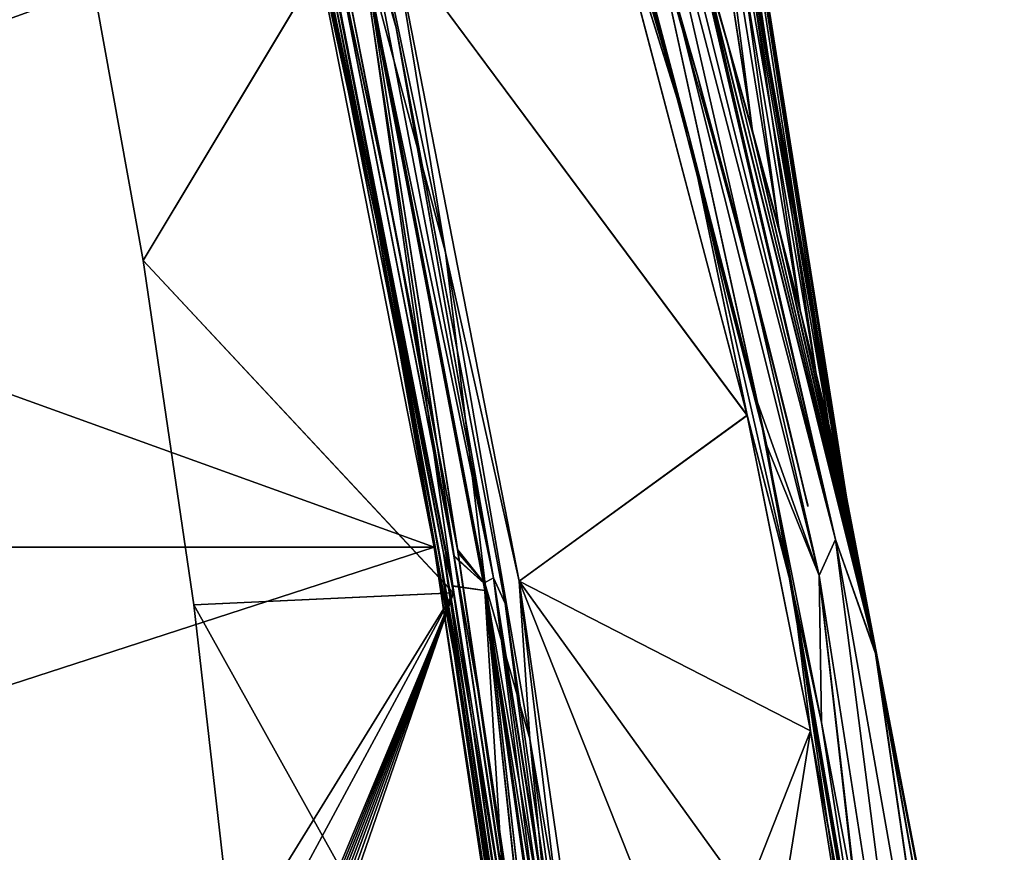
# Model space of a CAD drawing. Header units: millimetres. Extents: x -214 to 214, y -69 to 583.
# Tile 81 of 93: x 37 to 107, y 424 to 483. Entities that reach past the tile are written whole.
import ezdxf

# ---------------------------------------------------------------- set-up
doc = ezdxf.new("R2010")
doc.units = ezdxf.units.MM
doc.header["$LTSCALE"] = 62.021132
for name, color, linetype in [('442', 7, 'CONTINUOUS'), ('451', 7, 'CONTINUOUS'), ('472', 7, 'CONTINUOUS'), ('484', 7, 'CONTINUOUS'), ('485', 7, 'CONTINUOUS'), ('486', 7, 'CONTINUOUS'), ('487', 7, 'CONTINUOUS'), ('500', 7, 'CONTINUOUS'), ('501', 7, 'CONTINUOUS'), ('505', 7, 'CONTINUOUS'), ('506', 7, 'CONTINUOUS'), ('507', 7, 'CONTINUOUS'), ('508', 7, 'CONTINUOUS'), ('519', 7, 'CONTINUOUS'), ('520', 7, 'CONTINUOUS'), ('528', 7, 'CONTINUOUS'), ('529', 7, 'CONTINUOUS'), ('530', 7, 'CONTINUOUS'), ('531', 7, 'CONTINUOUS'), ('532', 7, 'CONTINUOUS'), ('536', 7, 'CONTINUOUS'), ('540', 7, 'CONTINUOUS'), ('563', 7, 'CONTINUOUS'), ('564', 7, 'CONTINUOUS'), ('565', 7, 'CONTINUOUS'), ('566', 7, 'CONTINUOUS'), ('572', 7, 'CONTINUOUS'), ('585', 7, 'CONTINUOUS'), ('609', 7, 'CONTINUOUS'), ('610', 7, 'CONTINUOUS'), ('611', 7, 'CONTINUOUS'), ('612', 7, 'CONTINUOUS')]:
    doc.layers.add(name, color=color, linetype=linetype)

msp = doc.modelspace()

# ---------------------------------------------------------------- linework, layer by layer
at = {"layer": '442', "color": 7, "linetype": 'Continuous'}
for points in [[(80.838, 500.869, 53.486), (95.134, 445.99, 57.22), (81.439, 501.317, 32.415), (80.838, 500.869, 53.486)], [(81.439, 501.317, 32.415), (95.134, 445.99, 57.22), (84.723, 490.624, 28.343), (81.439, 501.317, 32.415)], [(93.979, 443.448, 84.587), (80.838, 500.869, 53.486), (80.507, 497.306, 78.403), (93.979, 443.448, 84.587)], [(95.134, 445.99, 57.22), (80.838, 500.869, 53.486), (93.979, 443.448, 84.587), (95.134, 445.99, 57.22)], [(90.284, 452.616, 104.894), (80.507, 497.306, 78.403), (79.435, 494.74, 99.584), (90.284, 452.616, 104.894)], [(93.979, 443.448, 84.587), (80.507, 497.306, 78.403), (90.284, 452.616, 104.894), (93.979, 443.448, 84.587)], [(95.134, 445.99, 57.22), (85.365, 488.462, 27.478), (84.723, 490.624, 28.343), (95.134, 445.99, 57.22)], [(85.365, 488.462, 27.478), (97.968, 437.932, 29.11), (87.415, 481.402, 24.531), (85.365, 488.462, 27.478)], [(97.968, 437.932, 29.11), (85.365, 488.462, 27.478), (95.134, 445.99, 57.22), (97.968, 437.932, 29.11)], [(87.415, 481.402, 24.531), (97.968, 437.932, 29.11), (89.343, 474.518, 21.432), (87.415, 481.402, 24.531)], [(89.343, 474.518, 21.432), (97.968, 437.932, 29.11), (91.325, 467.17, 17.768), (89.343, 474.518, 21.432)], [(91.325, 467.17, 17.768), (97.968, 437.932, 29.11), (92.775, 461.603, 14.599), (91.325, 467.17, 17.768)], [(92.775, 461.603, 14.599), (97.968, 437.932, 29.11), (93.686, 458.014, 12.245), (92.775, 461.603, 14.599)], [(93.686, 458.014, 12.245), (97.968, 437.932, 29.11), (94.549, 454.546, 9.549), (93.686, 458.014, 12.245)], [(94.549, 454.546, 9.549), (97.968, 437.932, 29.11), (95.256, 451.662, 6.63), (94.549, 454.546, 9.549)], [(97.841, 409.371, 108.108), (93.979, 443.448, 84.587), (90.284, 452.616, 104.894), (97.841, 409.371, 108.108)], [(95.256, 451.662, 6.63), (97.968, 437.932, 29.11), (95.755, 449.601, 3.305), (95.256, 451.662, 6.63)], [(95.755, 449.601, 3.305), (97.968, 437.932, 29.11), (95.907, 448.988, 0), (95.755, 449.601, 3.305)], [(95.907, 448.988, 0), (97.968, 437.932, 29.11), (106.78, 392.333, 0), (95.907, 448.988, 0)], [(102.445, 389.152, 89.984), (95.134, 445.99, 57.22), (93.979, 443.448, 84.587), (102.445, 389.152, 89.984)], [(104.875, 390.614, 60.45), (97.968, 437.932, 29.11), (95.134, 445.99, 57.22), (104.875, 390.614, 60.45)], [(104.875, 390.614, 60.45), (95.134, 445.99, 57.22), (102.445, 389.152, 89.984), (104.875, 390.614, 60.45)], [(102.445, 389.152, 89.984), (93.979, 443.448, 84.587), (100.062, 390.891, 108.77), (102.445, 389.152, 89.984)], [(100.062, 390.891, 108.77), (93.979, 443.448, 84.587), (98.037, 407.915, 108.177), (100.062, 390.891, 108.77)], [(98.037, 407.915, 108.177), (93.979, 443.448, 84.587), (97.94, 408.643, 108.143), (98.037, 407.915, 108.177)], [(97.94, 408.643, 108.143), (93.979, 443.448, 84.587), (97.841, 409.371, 108.108), (97.94, 408.643, 108.143)], [(97.968, 437.932, 29.11), (107.057, 386.672, 30.452), (106.78, 392.333, 0), (97.968, 437.932, 29.11)], [(107.057, 386.672, 30.452), (97.968, 437.932, 29.11), (104.875, 390.614, 60.45), (107.057, 386.672, 30.452)]]:
    msp.add_3dface(points, dxfattribs=at)
at = {"layer": '451', "color": 7, "linetype": 'Continuous'}
for points in [[(80.506, 497.307, -78.403), (80.837, 500.87, -53.486), (93.979, 443.448, -84.587), (80.506, 497.307, -78.403)], [(80.837, 500.87, -53.486), (85.363, 488.468, -27.476), (95.134, 445.99, -57.22), (80.837, 500.87, -53.486)], [(80.837, 500.87, -53.486), (95.134, 445.99, -57.22), (93.979, 443.448, -84.587), (80.837, 500.87, -53.486)], [(78.532, 497.715, -99.122), (80.506, 497.307, -78.403), (89.615, 455.682, -104.58), (78.532, 497.715, -99.122)], [(80.506, 497.307, -78.403), (93.979, 443.448, -84.587), (89.615, 455.682, -104.58), (80.506, 497.307, -78.403)], [(85.363, 488.468, -27.476), (87.55, 480.929, -24.326), (97.966, 437.94, -29.11), (85.363, 488.468, -27.476)], [(85.363, 488.468, -27.476), (97.966, 437.94, -29.11), (95.134, 445.99, -57.22), (85.363, 488.468, -27.476)], [(87.55, 480.929, -24.326), (89.462, 474.086, -21.228), (97.966, 437.94, -29.11), (87.55, 480.929, -24.326)], [(89.462, 474.086, -21.228), (91.252, 467.445, -17.909), (97.966, 437.94, -29.11), (89.462, 474.086, -21.228)], [(91.252, 467.445, -17.909), (92.731, 461.773, -14.701), (97.966, 437.94, -29.11), (91.252, 467.445, -17.909)], [(92.731, 461.773, -14.701), (93.69, 457.996, -12.233), (97.966, 437.94, -29.11), (92.731, 461.773, -14.701)], [(93.69, 457.996, -12.233), (94.596, 454.359, -9.377), (97.966, 437.94, -29.11), (93.69, 457.996, -12.233)], [(89.615, 455.682, -104.58), (93.979, 443.448, -84.587), (94.132, 433.043, -106.63), (89.615, 455.682, -104.58)], [(94.596, 454.359, -9.377), (95.251, 451.68, -6.641), (97.966, 437.94, -29.11), (94.596, 454.359, -9.377)], [(95.251, 451.68, -6.641), (95.768, 449.546, -3.138), (97.966, 437.94, -29.11), (95.251, 451.68, -6.641)], [(95.768, 449.546, -3.138), (95.907, 448.988, 0), (97.966, 437.94, -29.11), (95.768, 449.546, -3.138)], [(95.907, 448.988, 0), (106.78, 392.333, 0), (97.966, 437.94, -29.11), (95.907, 448.988, 0)], [(93.979, 443.448, -84.587), (95.134, 445.99, -57.22), (102.445, 389.153, -89.984), (93.979, 443.448, -84.587)], [(95.134, 445.99, -57.22), (97.966, 437.94, -29.11), (104.875, 390.614, -60.45), (95.134, 445.99, -57.22)], [(95.134, 445.99, -57.22), (104.875, 390.614, -60.45), (102.445, 389.153, -89.984), (95.134, 445.99, -57.22)], [(93.979, 443.448, -84.587), (102.445, 389.153, -89.984), (94.132, 433.043, -106.63), (93.979, 443.448, -84.587)], [(97.966, 437.94, -29.11), (106.78, 392.333, 0), (107.056, 386.676, -30.452), (97.966, 437.94, -29.11)], [(97.966, 437.94, -29.11), (107.056, 386.676, -30.452), (104.875, 390.614, -60.45), (97.966, 437.94, -29.11)], [(94.132, 433.043, -106.63), (102.445, 389.153, -89.984), (97.841, 409.371, -108.108), (94.132, 433.043, -106.63)]]:
    msp.add_3dface(points, dxfattribs=at)
at = {"layer": '472', "color": 7, "linetype": 'Continuous'}
for points in [[(75.593, 506.007, -98.923), (78.532, 497.715, -99.122), (84.82, 474.392, -103.591), (75.593, 506.007, -98.923)], [(75.593, 506.007, -98.923), (84.82, 474.392, -103.591), (77.805, 496.841, -101.427), (75.593, 506.007, -98.923)], [(78.532, 497.715, -99.122), (89.615, 455.682, -104.58), (84.82, 474.392, -103.591), (78.532, 497.715, -99.122)], [(77.805, 496.841, -101.427), (84.82, 474.392, -103.591), (88.89, 454.764, -106.854), (77.805, 496.841, -101.427)], [(84.82, 474.392, -103.591), (89.615, 455.682, -104.58), (92.166, 442.128, -106.985), (84.82, 474.392, -103.591)], [(84.82, 474.392, -103.591), (92.166, 442.128, -106.985), (88.89, 454.764, -106.854), (84.82, 474.392, -103.591)], [(89.615, 455.682, -104.58), (94.132, 433.043, -106.63), (92.166, 442.128, -106.985), (89.615, 455.682, -104.58)], [(88.89, 454.764, -106.854), (92.166, 442.128, -106.985), (93.361, 432.454, -108.785), (88.89, 454.764, -106.854)], [(94.132, 433.043, -106.63), (97.841, 409.371, -108.108), (92.166, 442.128, -106.985), (94.132, 433.043, -106.63)], [(97.841, 409.371, -108.108), (97.618, 409.383, -109.042), (92.166, 442.128, -106.985), (97.841, 409.371, -108.108)], [(92.166, 442.128, -106.985), (97.618, 409.383, -109.042), (93.361, 432.454, -108.785), (92.166, 442.128, -106.985)], [(97.618, 409.383, -109.042), (97.57, 409.382, -109.164), (93.361, 432.454, -108.785), (97.618, 409.383, -109.042)], [(97.57, 409.382, -109.164), (97.03, 409.352, -110.105), (93.361, 432.454, -108.785), (97.57, 409.382, -109.164)]]:
    msp.add_3dface(points, dxfattribs=at)
at = {"layer": '484', "color": 7, "linetype": 'Continuous'}
for points in [[(75.866, 561.549, -18.457), (78.079, 561.549, -0.256), (89.265, 474.863, -21.463), (75.866, 561.549, -18.457)], [(86.894, 483.302, -25.192), (75.866, 561.549, -18.457), (89.265, 474.863, -21.463), (86.894, 483.302, -25.192)], [(95.907, 448.988, 0), (78.079, 561.549), (75.907, 561.549, 18.291), (95.907, 448.988, 0)], [(95.907, 448.988, 0), (75.907, 561.549, 18.291), (95.854, 449.199, 1.947), (95.907, 448.988, 0)], [(95.854, 449.199, 1.947), (75.907, 561.549, 18.291), (95.652, 450.033, 4.136), (95.854, 449.199, 1.947)], [(95.652, 450.033, 4.136), (75.907, 561.549, 18.291), (95.257, 451.669, 6.565), (95.652, 450.033, 4.136)], [(95.257, 451.669, 6.565), (75.907, 561.549, 18.291), (94.637, 454.206, 9.172), (95.257, 451.669, 6.565)], [(94.637, 454.206, 9.172), (75.907, 561.549, 18.291), (93.77, 457.702, 11.938), (94.637, 454.206, 9.172)], [(93.77, 457.702, 11.938), (75.907, 561.549, 18.291), (92.618, 462.245, 14.891), (93.77, 457.702, 11.938)], [(92.618, 462.245, 14.891), (75.907, 561.549, 18.291), (91.136, 467.927, 18.056), (92.618, 462.245, 14.891)], [(91.136, 467.927, 18.056), (75.907, 561.549, 18.291), (89.26, 474.883, 21.472), (91.136, 467.927, 18.056)], [(89.26, 474.883, 21.472), (75.907, 561.549, 18.291), (86.889, 483.322, 25.201), (89.26, 474.883, 21.472)], [(78.079, 561.549), (95.907, 448.988, 0), (95.853, 449.202, -1.959), (78.079, 561.549)], [(78.079, 561.549, -0.256), (78.079, 561.549, -0.128), (95.853, 449.202, -1.959), (78.079, 561.549, -0.256)], [(89.265, 474.863, -21.463), (78.079, 561.549, -0.256), (91.144, 467.897, -18.04), (89.265, 474.863, -21.463)], [(91.144, 467.897, -18.04), (78.079, 561.549, -0.256), (92.622, 462.228, -14.881), (91.144, 467.897, -18.04)], [(92.622, 462.228, -14.881), (78.079, 561.549, -0.256), (93.768, 457.71, -11.944), (92.622, 462.228, -14.881)], [(93.768, 457.71, -11.944), (78.079, 561.549, -0.256), (94.635, 454.214, -9.179), (93.768, 457.71, -11.944)], [(94.635, 454.214, -9.179), (78.079, 561.549, -0.256), (95.255, 451.674, -6.571), (94.635, 454.214, -9.179)], [(95.255, 451.674, -6.571), (78.079, 561.549, -0.256), (95.651, 450.038, -4.145), (95.255, 451.674, -6.571)], [(95.651, 450.038, -4.145), (78.079, 561.549, -0.256), (95.853, 449.202, -1.959), (95.651, 450.038, -4.145)], [(78.079, 561.549, -0.128), (78.079, 561.549), (95.853, 449.202, -1.959), (78.079, 561.549, -0.128)]]:
    msp.add_3dface(points, dxfattribs=at)
at = {"layer": '485', "color": 7, "linetype": 'Continuous'}
for points in [[(87.55, 480.929, -24.326), (85.363, 488.468, -27.476), (86.894, 483.302, -25.192), (87.55, 480.929, -24.326)], [(87.55, 480.929, -24.326), (86.894, 483.302, -25.192), (89.265, 474.863, -21.463), (87.55, 480.929, -24.326)], [(89.462, 474.086, -21.228), (87.55, 480.929, -24.326), (89.265, 474.863, -21.463), (89.462, 474.086, -21.228)], [(89.462, 474.086, -21.228), (89.265, 474.863, -21.463), (91.144, 467.897, -18.04), (89.462, 474.086, -21.228)], [(91.252, 467.445, -17.909), (89.462, 474.086, -21.228), (91.144, 467.897, -18.04), (91.252, 467.445, -17.909)], [(91.252, 467.445, -17.909), (91.144, 467.897, -18.04), (92.622, 462.228, -14.881), (91.252, 467.445, -17.909)], [(92.731, 461.773, -14.701), (91.252, 467.445, -17.909), (92.622, 462.228, -14.881), (92.731, 461.773, -14.701)], [(92.731, 461.773, -14.701), (92.622, 462.228, -14.881), (93.768, 457.71, -11.944), (92.731, 461.773, -14.701)], [(93.69, 457.996, -12.233), (92.731, 461.773, -14.701), (93.768, 457.71, -11.944), (93.69, 457.996, -12.233)], [(94.596, 454.359, -9.377), (93.69, 457.996, -12.233), (93.768, 457.71, -11.944), (94.596, 454.359, -9.377)], [(94.596, 454.359, -9.377), (93.768, 457.71, -11.944), (94.635, 454.214, -9.179), (94.596, 454.359, -9.377)], [(95.251, 451.68, -6.641), (94.596, 454.359, -9.377), (94.635, 454.214, -9.179), (95.251, 451.68, -6.641)], [(95.251, 451.68, -6.641), (94.635, 454.214, -9.179), (95.255, 451.674, -6.571), (95.251, 451.68, -6.641)], [(95.768, 449.546, -3.138), (95.251, 451.68, -6.641), (95.651, 450.038, -4.145), (95.768, 449.546, -3.138)], [(95.251, 451.68, -6.641), (95.255, 451.674, -6.571), (95.651, 450.038, -4.145), (95.251, 451.68, -6.641)], [(95.768, 449.546, -3.138), (95.651, 450.038, -4.145), (95.853, 449.202, -1.959), (95.768, 449.546, -3.138)], [(95.907, 448.988, 0), (95.768, 449.546, -3.138), (95.853, 449.202, -1.959), (95.907, 448.988, 0)]]:
    msp.add_3dface(points, dxfattribs=at)
at = {"layer": '486', "color": 7, "linetype": 'Continuous'}
for points in [[(85.365, 488.462, 27.478), (87.415, 481.402, 24.531), (86.889, 483.322, 25.201), (85.365, 488.462, 27.478)], [(87.415, 481.402, 24.531), (89.26, 474.883, 21.472), (86.889, 483.322, 25.201), (87.415, 481.402, 24.531)], [(87.415, 481.402, 24.531), (89.343, 474.518, 21.432), (89.26, 474.883, 21.472), (87.415, 481.402, 24.531)], [(89.343, 474.518, 21.432), (91.136, 467.927, 18.056), (89.26, 474.883, 21.472), (89.343, 474.518, 21.432)], [(89.343, 474.518, 21.432), (91.325, 467.17, 17.768), (91.136, 467.927, 18.056), (89.343, 474.518, 21.432)], [(91.325, 467.17, 17.768), (92.618, 462.245, 14.891), (91.136, 467.927, 18.056), (91.325, 467.17, 17.768)], [(91.325, 467.17, 17.768), (92.775, 461.603, 14.599), (92.618, 462.245, 14.891), (91.325, 467.17, 17.768)], [(92.775, 461.603, 14.599), (93.686, 458.014, 12.245), (92.618, 462.245, 14.891), (92.775, 461.603, 14.599)], [(93.686, 458.014, 12.245), (93.77, 457.702, 11.938), (92.618, 462.245, 14.891), (93.686, 458.014, 12.245)], [(93.686, 458.014, 12.245), (94.549, 454.546, 9.549), (93.77, 457.702, 11.938), (93.686, 458.014, 12.245)], [(94.549, 454.546, 9.549), (94.637, 454.206, 9.172), (93.77, 457.702, 11.938), (94.549, 454.546, 9.549)], [(94.549, 454.546, 9.549), (95.256, 451.662, 6.63), (94.637, 454.206, 9.172), (94.549, 454.546, 9.549)], [(95.256, 451.662, 6.63), (95.257, 451.669, 6.565), (94.637, 454.206, 9.172), (95.256, 451.662, 6.63)], [(95.256, 451.662, 6.63), (95.755, 449.601, 3.305), (95.257, 451.669, 6.565), (95.256, 451.662, 6.63)], [(95.755, 449.601, 3.305), (95.652, 450.033, 4.136), (95.257, 451.669, 6.565), (95.755, 449.601, 3.305)], [(95.755, 449.601, 3.305), (95.854, 449.199, 1.947), (95.652, 450.033, 4.136), (95.755, 449.601, 3.305)], [(95.755, 449.601, 3.305), (95.907, 448.988, 0), (95.854, 449.199, 1.947), (95.755, 449.601, 3.305)]]:
    msp.add_3dface(points, dxfattribs=at)
at = {"layer": '487', "color": 7, "linetype": 'Continuous'}
for points in [[(84.82, 474.392, 103.591), (79.435, 494.74, 99.584), (75.593, 506.007, 98.923), (84.82, 474.392, 103.591)], [(84.82, 474.392, 103.591), (75.593, 506.007, 98.923), (77.8, 496.857, 101.424), (84.82, 474.392, 103.591)], [(88.886, 454.781, 106.852), (84.82, 474.392, 103.591), (77.8, 496.857, 101.424), (88.886, 454.781, 106.852)], [(90.284, 452.616, 104.894), (79.435, 494.74, 99.584), (84.82, 474.392, 103.591), (90.284, 452.616, 104.894)], [(92.166, 442.128, 106.985), (90.284, 452.616, 104.894), (84.82, 474.392, 103.591), (92.166, 442.128, 106.985)], [(92.166, 442.128, 106.985), (84.82, 474.392, 103.591), (88.886, 454.781, 106.852), (92.166, 442.128, 106.985)], [(93.359, 432.465, 108.784), (92.166, 442.128, 106.985), (88.886, 454.781, 106.852), (93.359, 432.465, 108.784)], [(97.841, 409.371, 108.108), (90.284, 452.616, 104.894), (97.618, 409.383, 109.042), (97.841, 409.371, 108.108)], [(97.618, 409.383, 109.042), (90.284, 452.616, 104.894), (92.166, 442.128, 106.985), (97.618, 409.383, 109.042)], [(97.618, 409.383, 109.042), (92.166, 442.128, 106.985), (97.57, 409.382, 109.164), (97.618, 409.383, 109.042)], [(97.03, 409.352, 110.105), (92.166, 442.128, 106.985), (93.359, 432.465, 108.784), (97.03, 409.352, 110.105)], [(92.166, 442.128, 106.985), (97.03, 409.352, 110.105), (97.57, 409.382, 109.164), (92.166, 442.128, 106.985)]]:
    msp.add_3dface(points, dxfattribs=at)
at = {"layer": '500', "color": 7, "linetype": 'Continuous'}
for points in [[(59.714, 489.709, -118.461), (61.711, 488.163, -118.774), (68.468, 445.057, -127.358), (59.714, 489.709, -118.461)], [(61.711, 488.163, -118.774), (70.379, 442.831, -127.648), (68.468, 445.057, -127.358), (61.711, 488.163, -118.774)], [(70.379, 442.831, -127.648), (75.171, 400.061, -132.515), (68.468, 445.057, -127.358), (70.379, 442.831, -127.648)], [(76.896, 396.903, -132.689), (75.171, 400.061, -132.515), (70.379, 442.831, -127.648), (76.896, 396.903, -132.689)]]:
    msp.add_3dface(points, dxfattribs=at)
at = {"layer": '501', "color": 7, "linetype": 'Continuous'}
for points in [[(56.863, 501.291, -115.42), (59.714, 489.709, -118.461), (63.981, 468.106, -123.155), (56.863, 501.291, -115.42)], [(56.863, 501.291, -115.42), (63.981, 468.106, -123.155), (59.393, 489.667, -118.147), (56.863, 501.291, -115.42)], [(59.393, 489.667, -118.147), (63.981, 468.106, -123.155), (68.121, 445.17, -127.029), (59.393, 489.667, -118.147)], [(59.714, 489.709, -118.461), (68.468, 445.057, -127.358), (63.981, 468.106, -123.155), (59.714, 489.709, -118.461)], [(63.981, 468.106, -123.155), (68.468, 445.057, -127.358), (70.032, 434.301, -128.847), (63.981, 468.106, -123.155)], [(63.981, 468.106, -123.155), (70.032, 434.301, -128.847), (68.121, 445.17, -127.029), (63.981, 468.106, -123.155)], [(70.032, 434.301, -128.847), (74.954, 400.027, -132.433), (68.121, 445.17, -127.029), (70.032, 434.301, -128.847)], [(68.121, 445.17, -127.029), (74.954, 400.027, -132.433), (74.948, 400.026, -132.428), (68.121, 445.17, -127.029)], [(74.863, 400, -132.216), (68.121, 445.17, -127.029), (74.948, 400.026, -132.428), (74.863, 400, -132.216)], [(68.468, 445.057, -127.358), (75.171, 400.061, -132.515), (70.032, 434.301, -128.847), (68.468, 445.057, -127.358)], [(70.032, 434.301, -128.847), (75.171, 400.061, -132.515), (74.954, 400.027, -132.433), (70.032, 434.301, -128.847)]]:
    msp.add_3dface(points, dxfattribs=at)
at = {"layer": '505', "color": 7, "linetype": 'Continuous'}
for points in [[(56.863, 501.291, 115.42), (63.981, 468.106, 123.155), (59.691, 489.83, 118.431), (56.863, 501.291, 115.42)], [(63.981, 468.106, 123.155), (56.863, 501.291, 115.42), (59.394, 489.662, 118.148), (63.981, 468.106, 123.155)], [(59.691, 489.83, 118.431), (63.981, 468.106, 123.155), (68.422, 445.294, 127.321), (59.691, 489.83, 118.431)], [(68.122, 445.165, 127.03), (63.981, 468.106, 123.155), (59.394, 489.662, 118.148), (68.122, 445.165, 127.03)], [(63.981, 468.106, 123.155), (70.032, 434.301, 128.847), (68.422, 445.294, 127.321), (63.981, 468.106, 123.155)], [(70.032, 434.301, 128.847), (63.981, 468.106, 123.155), (68.122, 445.165, 127.03), (70.032, 434.301, 128.847)], [(74.954, 400.027, 132.433), (75.18, 400.062, 132.514), (68.422, 445.294, 127.321), (74.954, 400.027, 132.433)], [(70.032, 434.301, 128.847), (74.954, 400.027, 132.433), (68.422, 445.294, 127.321), (70.032, 434.301, 128.847)], [(74.863, 400, 132.216), (70.032, 434.301, 128.847), (68.122, 445.165, 127.03), (74.863, 400, 132.216)], [(74.954, 400.027, 132.433), (70.032, 434.301, 128.847), (74.948, 400.026, 132.428), (74.954, 400.027, 132.433)], [(70.032, 434.301, 128.847), (74.863, 400, 132.216), (74.948, 400.026, 132.428), (70.032, 434.301, 128.847)]]:
    msp.add_3dface(points, dxfattribs=at)
at = {"layer": '506', "color": 7, "linetype": 'Continuous'}
for points in [[(59.691, 489.83, 118.431), (68.422, 445.294, 127.321), (61.711, 488.16, 118.775), (59.691, 489.83, 118.431)], [(61.711, 488.16, 118.775), (68.422, 445.294, 127.321), (70.38, 442.827, 127.648), (61.711, 488.16, 118.775)], [(68.422, 445.294, 127.321), (75.18, 400.062, 132.514), (70.38, 442.827, 127.648), (68.422, 445.294, 127.321)], [(70.38, 442.827, 127.648), (75.18, 400.062, 132.514), (75.39, 398.289, 132.641), (70.38, 442.827, 127.648)], [(76.897, 396.903, 132.689), (70.38, 442.827, 127.648), (75.39, 398.289, 132.641), (76.897, 396.903, 132.689)]]:
    msp.add_3dface(points, dxfattribs=at)
at = {"layer": '507', "color": 7, "linetype": 'Continuous'}
for points in [[(61.711, 488.16, 118.775), (67.57, 466.286, 123.246), (60.461, 500.028, 115.481), (61.711, 488.16, 118.775)], [(67.57, 466.286, 123.246), (63.925, 488.403, 117.897), (60.461, 500.028, 115.481), (67.57, 466.286, 123.246)], [(61.711, 488.16, 118.775), (70.38, 442.827, 127.648), (67.57, 466.286, 123.246), (61.711, 488.16, 118.775)], [(72.778, 443.056, 126.672), (63.925, 488.403, 117.897), (67.57, 466.286, 123.246), (72.778, 443.056, 126.672)], [(70.38, 442.827, 127.648), (73.524, 431.903, 128.901), (67.57, 466.286, 123.246), (70.38, 442.827, 127.648)], [(73.524, 431.903, 128.901), (72.778, 443.056, 126.672), (67.57, 466.286, 123.246), (73.524, 431.903, 128.901)], [(70.38, 442.827, 127.648), (76.897, 396.903, 132.689), (73.524, 431.903, 128.901), (70.38, 442.827, 127.648)], [(79.45, 397.133, 131.614), (72.778, 443.056, 126.672), (78.268, 397.045, 132.381), (79.45, 397.133, 131.614)], [(78.268, 397.045, 132.381), (72.778, 443.056, 126.672), (73.524, 431.903, 128.901), (78.268, 397.045, 132.381)], [(76.897, 396.903, 132.689), (78.268, 397.045, 132.381), (73.524, 431.903, 128.901), (76.897, 396.903, 132.689)]]:
    msp.add_3dface(points, dxfattribs=at)
at = {"layer": '508', "color": 7, "linetype": 'Continuous'}
for points in [[(88.886, 454.781, 106.852), (77.8, 496.857, 101.424), (63.925, 488.403, 117.897), (88.886, 454.781, 106.852)], [(88.886, 454.781, 106.852), (63.925, 488.403, 117.897), (72.778, 443.056, 126.672), (88.886, 454.781, 106.852)], [(93.359, 432.465, 108.784), (88.886, 454.781, 106.852), (72.778, 443.056, 126.672), (93.359, 432.465, 108.784)], [(93.359, 432.465, 108.784), (72.778, 443.056, 126.672), (79.45, 397.133, 131.614), (93.359, 432.465, 108.784)], [(93.359, 432.465, 108.784), (79.45, 397.133, 131.614), (88.659, 403.124, 121.268), (93.359, 432.465, 108.784)], [(97.03, 409.352, 110.105), (93.359, 432.465, 108.784), (88.659, 403.124, 121.268), (97.03, 409.352, 110.105)]]:
    msp.add_3dface(points, dxfattribs=at)
at = {"layer": '519', "color": 7, "linetype": 'Continuous'}
for points in [[(77.805, 496.841, -101.427), (88.89, 454.764, -106.854), (63.925, 488.392, -117.901), (77.805, 496.841, -101.427)], [(63.925, 488.392, -117.901), (88.89, 454.764, -106.854), (72.779, 443.048, -126.673), (63.925, 488.392, -117.901)], [(88.89, 454.764, -106.854), (93.361, 432.454, -108.785), (72.779, 443.048, -126.673), (88.89, 454.764, -106.854)], [(93.361, 432.454, -108.785), (97.03, 409.352, -110.105), (72.779, 443.048, -126.673), (93.361, 432.454, -108.785)], [(72.779, 443.048, -126.673), (97.03, 409.352, -110.105), (88.659, 403.124, -121.268), (72.779, 443.048, -126.673)], [(79.45, 397.133, -131.614), (72.779, 443.048, -126.673), (88.659, 403.124, -121.268), (79.45, 397.133, -131.614)]]:
    msp.add_3dface(points, dxfattribs=at)
at = {"layer": '520', "color": 7, "linetype": 'Continuous'}
for points in [[(61.711, 488.163, -118.774), (60.461, 500.028, -115.481), (67.57, 466.286, -123.246), (61.711, 488.163, -118.774)], [(60.461, 500.028, -115.481), (63.925, 488.392, -117.901), (67.57, 466.286, -123.246), (60.461, 500.028, -115.481)], [(70.379, 442.831, -127.648), (61.711, 488.163, -118.774), (67.57, 466.286, -123.246), (70.379, 442.831, -127.648)], [(63.925, 488.392, -117.901), (72.779, 443.048, -126.673), (67.57, 466.286, -123.246), (63.925, 488.392, -117.901)], [(70.379, 442.831, -127.648), (67.57, 466.286, -123.246), (73.524, 431.903, -128.901), (70.379, 442.831, -127.648)], [(67.57, 466.286, -123.246), (72.779, 443.048, -126.673), (73.524, 431.903, -128.901), (67.57, 466.286, -123.246)], [(76.896, 396.903, -132.689), (70.379, 442.831, -127.648), (78.268, 397.045, -132.381), (76.896, 396.903, -132.689)], [(70.379, 442.831, -127.648), (73.524, 431.903, -128.901), (78.268, 397.045, -132.381), (70.379, 442.831, -127.648)], [(72.779, 443.048, -126.673), (79.45, 397.133, -131.614), (73.524, 431.903, -128.901), (72.779, 443.048, -126.673)], [(73.524, 431.903, -128.901), (79.45, 397.133, -131.614), (78.268, 397.045, -132.381), (73.524, 431.903, -128.901)]]:
    msp.add_3dface(points, dxfattribs=at)
at = {"layer": '528', "color": 7, "linetype": 'Continuous'}
for points in [[(82.557, 488.667, 26.768), (85.393, 478.7, 22.729), (83.916, 483.449, 25.622), (82.557, 488.667, 26.768)], [(83.916, 483.449, 25.622), (85.393, 478.7, 22.729), (86.368, 474.779, 21.803), (83.916, 483.449, 25.622)], [(85.393, 478.7, 22.729), (87.608, 470.551, 19.056), (86.368, 474.779, 21.803), (85.393, 478.7, 22.729)], [(86.368, 474.779, 21.803), (87.608, 470.551, 19.056), (87.999, 468.784, 18.896), (86.368, 474.779, 21.803)], [(87.608, 470.551, 19.056), (89.341, 463.927, 15.677), (87.999, 468.784, 18.896), (87.608, 470.551, 19.056)], [(87.999, 468.784, 18.896), (89.341, 463.927, 15.677), (89.671, 462.428, 15.435), (87.999, 468.784, 18.896)], [(89.341, 463.927, 15.677), (90.678, 458.652, 12.545), (89.671, 462.428, 15.435), (89.341, 463.927, 15.677)], [(89.671, 462.428, 15.435), (90.678, 458.652, 12.545), (90.785, 458.069, 12.687), (89.671, 462.428, 15.435)], [(90.678, 458.652, 12.545), (91.681, 454.594, 9.621), (90.785, 458.069, 12.687), (90.678, 458.652, 12.545)], [(90.785, 458.069, 12.687), (91.681, 454.594, 9.621), (91.79, 454.042, 9.628), (90.785, 458.069, 12.687)], [(91.681, 454.594, 9.621), (92.393, 451.659, 6.884), (91.79, 454.042, 9.628), (91.681, 454.594, 9.621)], [(91.79, 454.042, 9.628), (92.393, 451.659, 6.884), (92.493, 451.175, 6.773), (91.79, 454.042, 9.628)], [(92.393, 451.659, 6.884), (92.847, 449.767, 4.348), (92.493, 451.175, 6.773), (92.393, 451.659, 6.884)], [(92.493, 451.175, 6.773), (92.847, 449.767, 4.348), (93.039, 448.921, 3.143), (92.493, 451.175, 6.773)], [(92.847, 449.767, 4.348), (93.081, 448.791, 2.05), (93.039, 448.921, 3.143), (92.847, 449.767, 4.348)], [(93.039, 448.921, 3.143), (93.081, 448.791, 2.05), (93.183, 448.334, 0), (93.039, 448.921, 3.143)], [(93.143, 448.54, 0), (93.162, 448.436, 0), (93.081, 448.791, 2.05), (93.143, 448.54, 0)], [(93.081, 448.791, 2.05), (93.162, 448.436, 0), (93.172, 448.385, 0), (93.081, 448.791, 2.05)], [(93.183, 448.334, 0), (93.081, 448.791, 2.05), (93.172, 448.385, 0), (93.183, 448.334, 0)], [(93.152, 448.488, 0), (93.162, 448.436, 0), (93.143, 448.54, 0), (93.152, 448.488, 0)]]:
    msp.add_3dface(points, dxfattribs=at)
at = {"layer": '529', "color": 7, "linetype": 'Continuous'}
for points in [[(54.736, 522.32, 107.318), (64.072, 482.194, 118.138), (62.211, 488.744, 116.834), (54.736, 522.32, 107.318)], [(62.211, 488.744, 116.834), (70.97, 443.28, 125.809), (61.516, 488.417, 117.068), (62.211, 488.744, 116.834)], [(62.211, 488.744, 116.834), (64.072, 482.194, 118.138), (70.97, 443.28, 125.809), (62.211, 488.744, 116.834)], [(61.516, 488.417, 117.068), (70.97, 443.28, 125.809), (70.269, 442.906, 126.019), (61.516, 488.417, 117.068)], [(64.072, 482.194, 118.138), (71.793, 441.479, 125.806), (70.97, 443.28, 125.809), (64.072, 482.194, 118.138)], [(70.97, 443.28, 125.809), (77.593, 396.868, 130.938), (70.269, 442.906, 126.019), (70.97, 443.28, 125.809)], [(71.793, 441.479, 125.806), (77.841, 400.375, 130.307), (70.97, 443.28, 125.809), (71.793, 441.479, 125.806)], [(70.97, 443.28, 125.809), (77.841, 400.375, 130.307), (78.053, 398.648, 130.43), (70.97, 443.28, 125.809)], [(77.593, 396.868, 130.938), (70.97, 443.28, 125.809), (78.258, 396.92, 130.55), (77.593, 396.868, 130.938)], [(78.258, 396.92, 130.55), (70.97, 443.28, 125.809), (78.053, 398.648, 130.43), (78.258, 396.92, 130.55)], [(70.269, 442.906, 126.019), (77.593, 396.868, 130.938), (76.841, 396.789, 131.094), (70.269, 442.906, 126.019)]]:
    msp.add_3dface(points, dxfattribs=at)
at = {"layer": '530', "color": 7, "linetype": 'Continuous'}
for points in [[(59.521, 489.086, 116.973), (61.516, 488.417, 117.068), (68.184, 444.802, 125.788), (59.521, 489.086, 116.973)], [(61.516, 488.417, 117.068), (70.269, 442.906, 126.019), (68.184, 444.802, 125.788), (61.516, 488.417, 117.068)], [(68.184, 444.802, 125.788), (70.269, 442.906, 126.019), (74.863, 400, 130.924), (68.184, 444.802, 125.788)], [(70.269, 442.906, 126.019), (76.841, 396.789, 131.094), (74.863, 400, 130.924), (70.269, 442.906, 126.019)]]:
    msp.add_3dface(points, dxfattribs=at)
at = {"layer": '531', "color": 7, "linetype": 'Continuous'}
for points in [[(54.736, 522.32, -107.318), (62.211, 488.744, -116.834), (64.076, 482.175, -118.142), (54.736, 522.32, -107.318)], [(70.97, 443.28, -125.809), (62.211, 488.744, -116.834), (61.517, 488.413, -117.069), (70.97, 443.28, -125.809)], [(62.211, 488.744, -116.834), (70.97, 443.28, -125.809), (64.076, 482.175, -118.142), (62.211, 488.744, -116.834)], [(70.27, 442.903, -126.019), (70.97, 443.28, -125.809), (61.517, 488.413, -117.069), (70.27, 442.903, -126.019)], [(64.076, 482.175, -118.142), (70.97, 443.28, -125.809), (71.797, 441.459, -125.809), (64.076, 482.175, -118.142)], [(76.841, 396.789, -131.094), (70.97, 443.28, -125.809), (70.27, 442.903, -126.019), (76.841, 396.789, -131.094)], [(70.97, 443.28, -125.809), (77.593, 396.868, -130.938), (71.797, 441.459, -125.809), (70.97, 443.28, -125.809)], [(77.593, 396.868, -130.938), (70.97, 443.28, -125.809), (76.841, 396.789, -131.094), (77.593, 396.868, -130.938)], [(77.593, 396.868, -130.938), (77.841, 400.375, -130.307), (71.797, 441.459, -125.809), (77.593, 396.868, -130.938)]]:
    msp.add_3dface(points, dxfattribs=at)
at = {"layer": '532', "color": 7, "linetype": 'Continuous'}
for points in [[(68.18, 444.827, -125.784), (61.517, 488.413, -117.069), (59.515, 489.11, -116.967), (68.18, 444.827, -125.784)], [(70.27, 442.903, -126.019), (61.517, 488.413, -117.069), (68.18, 444.827, -125.784), (70.27, 442.903, -126.019)], [(74.859, 400, -130.924), (70.27, 442.903, -126.019), (68.18, 444.827, -125.784), (74.859, 400, -130.924)], [(76.841, 396.789, -131.094), (70.27, 442.903, -126.019), (75.085, 398.203, -131.053), (76.841, 396.789, -131.094)], [(75.085, 398.203, -131.053), (70.27, 442.903, -126.019), (74.859, 400, -130.924), (75.085, 398.203, -131.053)]]:
    msp.add_3dface(points, dxfattribs=at)
at = {"layer": '536', "color": 7, "linetype": 'Continuous'}
for points in [[(-66.761, 445.444, -127.323), (-57.902, 490.47, -118.301), (66.76, 445.447, -127.322), (-66.761, 445.444, -127.323)], [(66.76, 445.447, -127.322), (-57.902, 490.47, -118.301), (57.901, 490.474, -118.3), (66.76, 445.447, -127.322)], [(-73.573, 399.86, -132.554), (-66.761, 445.444, -127.323), (73.573, 399.86, -132.554), (-73.573, 399.86, -132.554)], [(73.573, 399.86, -132.554), (-66.761, 445.444, -127.323), (66.76, 445.447, -127.322), (73.573, 399.86, -132.554)]]:
    msp.add_3dface(points, dxfattribs=at)
at = {"layer": '540', "color": 7, "linetype": 'Continuous'}
for points in [[(57.901, 490.474, -118.3), (55.479, 502.041, -115.259), (62.689, 468.568, -123.092), (57.901, 490.474, -118.3)], [(62.689, 468.568, -123.092), (55.479, 502.041, -115.259), (58.203, 490.422, -118.02), (62.689, 468.568, -123.092)], [(66.76, 445.447, -127.322), (57.901, 490.474, -118.3), (62.689, 468.568, -123.092), (66.76, 445.447, -127.322)], [(67.065, 445.406, -127.033), (62.689, 468.568, -123.092), (58.203, 490.422, -118.02), (67.065, 445.406, -127.033)], [(66.76, 445.447, -127.322), (62.689, 468.568, -123.092), (68.813, 434.462, -128.847), (66.76, 445.447, -127.322)], [(68.813, 434.462, -128.847), (62.689, 468.568, -123.092), (67.065, 445.406, -127.033), (68.813, 434.462, -128.847)], [(73.573, 399.86, -132.554), (66.76, 445.447, -127.322), (73.779, 399.879, -132.469), (73.573, 399.86, -132.554)], [(66.76, 445.447, -127.322), (73.786, 399.879, -132.462), (73.779, 399.879, -132.469), (66.76, 445.447, -127.322)], [(73.786, 399.879, -132.462), (66.76, 445.447, -127.322), (68.813, 434.462, -128.847), (73.786, 399.879, -132.462)], [(73.871, 399.875, -132.254), (68.813, 434.462, -128.847), (67.065, 445.406, -127.033), (73.871, 399.875, -132.254)], [(73.871, 399.875, -132.254), (73.846, 399.88, -132.371), (68.813, 434.462, -128.847), (73.871, 399.875, -132.254)], [(73.846, 399.88, -132.371), (73.786, 399.879, -132.462), (68.813, 434.462, -128.847), (73.846, 399.88, -132.371)]]:
    msp.add_3dface(points, dxfattribs=at)
at = {"layer": '563', "color": 7, "linetype": 'Continuous'}
for points in [[(62.995, 467.884, -121.564), (55.881, 501.037, -113.833), (58.671, 489.627, -116.654), (62.995, 467.884, -121.564)], [(55.881, 501.037, -113.833), (62.995, 467.884, -121.564), (58.385, 489.595, -116.958), (55.881, 501.037, -113.833)], [(58.385, 489.595, -116.958), (62.995, 467.884, -121.564), (67.137, 444.991, -125.863), (58.385, 489.595, -116.958)], [(67.424, 445.035, -125.565), (62.995, 467.884, -121.564), (58.671, 489.627, -116.654), (67.424, 445.035, -125.565)], [(69.043, 434.112, -127.251), (62.995, 467.884, -121.564), (67.424, 445.035, -125.565), (69.043, 434.112, -127.251)], [(62.995, 467.884, -121.564), (69.043, 434.112, -127.251), (67.137, 444.991, -125.863), (62.995, 467.884, -121.564)], [(69.043, 434.112, -127.251), (73.962, 399.871, -130.832), (67.137, 444.991, -125.863), (69.043, 434.112, -127.251)], [(67.137, 444.991, -125.863), (73.962, 399.871, -130.832), (73.955, 399.871, -130.839), (67.137, 444.991, -125.863)], [(73.871, 399.874, -131.037), (67.137, 444.991, -125.863), (73.955, 399.871, -130.839), (73.871, 399.874, -131.037)], [(74.168, 399.891, -130.747), (69.043, 434.112, -127.251), (67.424, 445.035, -125.565), (74.168, 399.891, -130.747)], [(73.962, 399.871, -130.832), (69.043, 434.112, -127.251), (74.168, 399.891, -130.747), (73.962, 399.871, -130.832)]]:
    msp.add_3dface(points, dxfattribs=at)
at = {"layer": '564', "color": 7, "linetype": 'Continuous'}
for points in [[(67.424, 445.035, -125.565), (58.671, 489.627, -116.654), (59.16, 488.434, -116.943), (67.424, 445.035, -125.565)], [(68.083, 442.708, -125.925), (67.424, 445.035, -125.565), (59.16, 488.434, -116.943), (68.083, 442.708, -125.925)], [(74.168, 399.891, -130.747), (67.424, 445.035, -125.565), (71.765, 419.531, -128.958), (74.168, 399.891, -130.747)], [(71.765, 419.531, -128.958), (67.424, 445.035, -125.565), (68.083, 442.708, -125.925), (71.765, 419.531, -128.958)]]:
    msp.add_3dface(points, dxfattribs=at)
at = {"layer": '565', "color": 7, "linetype": 'Continuous'}
for points in [[(68.083, 442.708, -125.925), (59.16, 488.434, -116.943), (61.717, 487.414, -117.104), (68.083, 442.708, -125.925)], [(70.343, 442.39, -125.895), (68.083, 442.708, -125.925), (61.717, 487.414, -117.104), (70.343, 442.39, -125.895)], [(71.765, 419.531, -128.958), (68.083, 442.708, -125.925), (70.343, 442.39, -125.895), (71.765, 419.531, -128.958)], [(76.833, 396.775, -130.895), (71.765, 419.531, -128.958), (70.343, 442.39, -125.895), (76.833, 396.775, -130.895)]]:
    msp.add_3dface(points, dxfattribs=at)
at = {"layer": '566', "color": 7, "linetype": 'Continuous'}
for points in [[(46.206, 465.723, -120.89), (59.289, 487.533, -116.131), (41.821, 489.957, -115.544), (46.206, 465.723, -120.89)], [(68.123, 442.215, -124.988), (59.289, 487.533, -116.131), (46.206, 465.723, -120.89), (68.123, 442.215, -124.988)], [(49.787, 441.379, -125.115), (68.123, 442.215, -124.988), (46.206, 465.723, -120.89), (49.787, 441.379, -125.115)], [(52.563, 416.951, -128.228), (68.123, 442.215, -124.988), (49.787, 441.379, -125.115), (52.563, 416.951, -128.228)], [(54.107, 408.527, -129.044), (68.123, 442.215, -124.988), (52.102, 412.486, -128.677), (54.107, 408.527, -129.044)], [(52.102, 412.486, -128.677), (68.123, 442.215, -124.988), (52.563, 416.951, -128.228), (52.102, 412.486, -128.677)], [(54.329, 408.396, -129.056), (68.123, 442.215, -124.988), (54.107, 408.527, -129.044), (54.329, 408.396, -129.056)], [(54.494, 408.06, -129.085), (68.123, 442.215, -124.988), (54.329, 408.396, -129.056), (54.494, 408.06, -129.085)], [(54.616, 407.566, -129.129), (68.123, 442.215, -124.988), (54.494, 408.06, -129.085), (54.616, 407.566, -129.129)], [(54.707, 406.895, -129.187), (68.123, 442.215, -124.988), (54.616, 407.566, -129.129), (54.707, 406.895, -129.187)], [(54.767, 406.008, -129.262), (68.123, 442.215, -124.988), (54.707, 406.895, -129.187), (54.767, 406.008, -129.262)], [(74.863, 396.321, -129.993), (68.123, 442.215, -124.988), (54.744, 403.331, -129.482), (74.863, 396.321, -129.993)], [(54.744, 403.331, -129.482), (68.123, 442.215, -124.988), (54.784, 404.845, -129.359), (54.744, 403.331, -129.482)], [(54.784, 404.845, -129.359), (68.123, 442.215, -124.988), (54.767, 406.008, -129.262), (54.784, 404.845, -129.359)]]:
    msp.add_3dface(points, dxfattribs=at)
at = {"layer": '572', "color": 7, "linetype": 'Continuous'}
for points in [[(-66.76, 445.447, 127.322), (57.902, 490.47, 118.301), (-57.901, 490.474, 118.3), (-66.76, 445.447, 127.322)], [(66.761, 445.444, 127.323), (57.902, 490.47, 118.301), (-66.76, 445.447, 127.322), (66.761, 445.444, 127.323)], [(-73.573, 399.86, 132.554), (66.761, 445.444, 127.323), (-66.76, 445.447, 127.322), (-73.573, 399.86, 132.554)], [(73.573, 399.86, 132.554), (66.761, 445.444, 127.323), (-73.573, 399.86, 132.554), (73.573, 399.86, 132.554)]]:
    msp.add_3dface(points, dxfattribs=at)
at = {"layer": '585', "color": 7, "linetype": 'Continuous'}
for points in [[(57.902, 490.47, 118.301), (62.689, 468.568, 123.092), (55.479, 502.041, 115.259), (57.902, 490.47, 118.301)], [(55.479, 502.041, 115.259), (62.689, 468.568, 123.092), (58.202, 490.426, 118.019), (55.479, 502.041, 115.259)], [(57.902, 490.47, 118.301), (66.761, 445.444, 127.323), (62.689, 468.568, 123.092), (57.902, 490.47, 118.301)], [(58.202, 490.426, 118.019), (62.689, 468.568, 123.092), (67.064, 445.41, 127.032), (58.202, 490.426, 118.019)], [(66.761, 445.444, 127.323), (68.813, 434.462, 128.847), (62.689, 468.568, 123.092), (66.761, 445.444, 127.323)], [(62.689, 468.568, 123.092), (68.813, 434.462, 128.847), (67.064, 445.41, 127.032), (62.689, 468.568, 123.092)], [(66.761, 445.444, 127.323), (73.573, 399.86, 132.554), (68.813, 434.462, 128.847), (66.761, 445.444, 127.323)], [(73.786, 399.879, 132.462), (73.871, 399.875, 132.255), (67.064, 445.41, 127.032), (73.786, 399.879, 132.462)], [(68.813, 434.462, 128.847), (73.786, 399.879, 132.462), (67.064, 445.41, 127.032), (68.813, 434.462, 128.847)], [(68.813, 434.462, 128.847), (73.573, 399.86, 132.554), (73.779, 399.879, 132.469), (68.813, 434.462, 128.847)], [(73.786, 399.879, 132.462), (68.813, 434.462, 128.847), (73.779, 399.879, 132.469), (73.786, 399.879, 132.462)]]:
    msp.add_3dface(points, dxfattribs=at)
at = {"layer": '609', "color": 7, "linetype": 'Continuous'}
for points in [[(46.206, 465.723, 120.89), (41.821, 489.957, 115.544), (59.288, 487.536, 116.13), (46.206, 465.723, 120.89)], [(68.122, 442.219, 124.988), (46.206, 465.723, 120.89), (59.288, 487.536, 116.13), (68.122, 442.219, 124.988)], [(49.787, 441.379, 125.115), (46.206, 465.723, 120.89), (68.122, 442.219, 124.988), (49.787, 441.379, 125.115)], [(74.863, 396.321, 129.993), (49.787, 441.379, 125.115), (68.122, 442.219, 124.988), (74.863, 396.321, 129.993)], [(52.563, 416.951, 128.228), (49.787, 441.379, 125.115), (74.863, 396.321, 129.993), (52.563, 416.951, 128.228)]]:
    msp.add_3dface(points, dxfattribs=at)
at = {"layer": '610', "color": 7, "linetype": 'Continuous'}
for points in [[(67.423, 445.039, 125.564), (59.161, 488.43, 116.944), (58.67, 489.63, 116.653), (67.423, 445.039, 125.564)], [(68.083, 442.704, 125.925), (59.161, 488.43, 116.944), (67.423, 445.039, 125.564), (68.083, 442.704, 125.925)], [(74.168, 399.891, 130.747), (68.083, 442.704, 125.925), (67.423, 445.039, 125.564), (74.168, 399.891, 130.747)], [(71.766, 419.528, 128.958), (68.083, 442.704, 125.925), (74.168, 399.891, 130.747), (71.766, 419.528, 128.958)]]:
    msp.add_3dface(points, dxfattribs=at)
at = {"layer": '611', "color": 7, "linetype": 'Continuous'}
for points in [[(62.995, 467.884, 121.564), (58.67, 489.63, 116.653), (55.881, 501.037, 113.833), (62.995, 467.884, 121.564)], [(62.995, 467.884, 121.564), (55.881, 501.037, 113.833), (58.386, 489.592, 116.959), (62.995, 467.884, 121.564)], [(67.137, 444.988, 125.864), (62.995, 467.884, 121.564), (58.386, 489.592, 116.959), (67.137, 444.988, 125.864)], [(67.423, 445.039, 125.564), (58.67, 489.63, 116.653), (62.995, 467.884, 121.564), (67.423, 445.039, 125.564)], [(69.043, 434.112, 127.251), (67.423, 445.039, 125.564), (62.995, 467.884, 121.564), (69.043, 434.112, 127.251)], [(69.043, 434.112, 127.251), (62.995, 467.884, 121.564), (67.137, 444.988, 125.864), (69.043, 434.112, 127.251)], [(73.871, 399.874, 131.037), (69.043, 434.112, 127.251), (67.137, 444.988, 125.864), (73.871, 399.874, 131.037)], [(74.168, 399.891, 130.747), (67.423, 445.039, 125.564), (73.962, 399.871, 130.832), (74.168, 399.891, 130.747)], [(73.962, 399.871, 130.832), (67.423, 445.039, 125.564), (69.043, 434.112, 127.251), (73.962, 399.871, 130.832)], [(73.962, 399.871, 130.832), (69.043, 434.112, 127.251), (73.955, 399.871, 130.839), (73.962, 399.871, 130.832)], [(69.043, 434.112, 127.251), (73.871, 399.874, 131.037), (73.955, 399.871, 130.839), (69.043, 434.112, 127.251)]]:
    msp.add_3dface(points, dxfattribs=at)
at = {"layer": '612', "color": 7, "linetype": 'Continuous'}
for points in [[(59.161, 488.43, 116.944), (68.083, 442.704, 125.925), (61.717, 487.411, 117.104), (59.161, 488.43, 116.944)], [(61.717, 487.411, 117.104), (68.083, 442.704, 125.925), (70.344, 442.386, 125.896), (61.717, 487.411, 117.104)], [(68.083, 442.704, 125.925), (71.766, 419.528, 128.958), (70.344, 442.386, 125.896), (68.083, 442.704, 125.925)], [(70.344, 442.386, 125.896), (71.766, 419.528, 128.958), (76.834, 396.775, 130.895), (70.344, 442.386, 125.896)]]:
    msp.add_3dface(points, dxfattribs=at)

doc.saveas('drawing.dxf')
